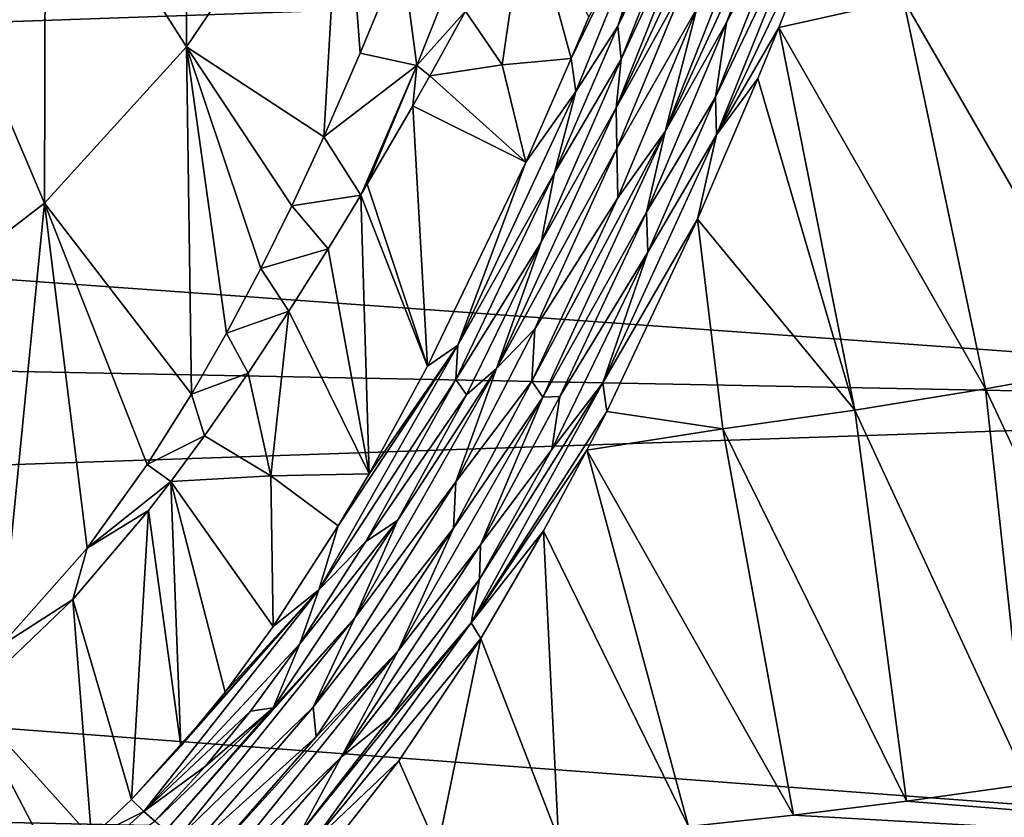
# Model space of a CAD drawing. Header units: millimetres. Extents: x -151 to 151, y -40 to 44.
# Tile 32 of 124: x -122 to -112, y -2 to 6. Entities that reach past the tile are written whole.
import ezdxf

# ---------------------------------------------------------------- set-up
doc = ezdxf.new("R2010")
doc.units = ezdxf.units.MM
doc.header["$LTSCALE"] = 45.597872
for name, color, linetype in [('280', 7, 'CONTINUOUS'), ('284', 7, 'CONTINUOUS'), ('299', 7, 'CONTINUOUS'), ('363', 7, 'CONTINUOUS'), ('364', 7, 'CONTINUOUS'), ('381', 7, 'CONTINUOUS'), ('393', 7, 'CONTINUOUS'), ('412', 7, 'CONTINUOUS'), ('473', 7, 'CONTINUOUS'), ('490', 7, 'CONTINUOUS'), ('540', 7, 'CONTINUOUS'), ('541', 7, 'CONTINUOUS')]:
    doc.layers.add(name, color=color, linetype=linetype)

msp = doc.modelspace()

# ---------------------------------------------------------------- linework, layer by layer
at = {"layer": '280', "color": 7, "linetype": 'CONTINUOUS', "true_color": 0xa2afbf}
for points in [[(-147.682, 5.274, -19.195), (-147.682, 7.481, -18.447), (-104.2, 6.787, -20.322), (-147.682, 5.274, -19.195)], [(-104.2, 2.155, -21.316), (-147.682, 5.274, -19.195), (-104.2, 6.787, -20.322), (-104.2, 2.155, -21.316)], [(-147.682, 2.995, -19.68), (-147.682, 5.274, -19.195), (-104.2, 2.155, -21.316), (-147.682, 2.995, -19.68)], [(-147.682, 0.676, -19.895), (-147.682, 2.995, -19.68), (-104.2, 2.155, -21.316), (-147.682, 0.676, -19.895)], [(-104.2, -2.581, -21.269), (-147.682, 0.676, -19.895), (-104.2, 2.155, -21.316), (-104.2, -2.581, -21.269)], [(-147.682, -1.653, -19.838), (-147.682, 0.676, -19.895), (-104.2, -2.581, -21.269), (-147.682, -1.653, -19.838)], [(-147.682, -3.959, -19.509), (-147.682, -1.653, -19.838), (-104.2, -2.581, -21.269), (-147.682, -3.959, -19.509)], [(-111.815, -1.794, 21.083), (-113.085, -1.971, 21.023), (-104.2, -2.684, 21.256), (-111.815, -1.794, 21.083)], [(-113.085, -1.971, 21.023), (-114.26, -2.115, 20.967), (-104.2, -2.684, 21.256), (-113.085, -1.971, 21.023)], [(-114.26, -2.115, 20.967), (-115.355, -2.234, 20.916), (-104.2, -2.684, 21.256), (-114.26, -2.115, 20.967)]]:
    msp.add_3dface(points, dxfattribs=at)
at = {"layer": '284', "color": 7, "linetype": 'CONTINUOUS', "true_color": 0xa2afbf}
for points in [[(-114.414, 6.091, 21.52), (-113.115, 6.382, 21.52), (-113.849, 7.53, 21.748), (-114.414, 6.091, 21.52)], [(-117.678, 6.259, 21.624), (-117.297, 5.702, 21.516), (-117.041, 7.461, 21.873), (-117.678, 6.259, 21.624)], [(-117.297, 5.702, 21.516), (-116.577, 5.768, 21.517), (-117.041, 7.461, 21.873), (-117.297, 5.702, 21.516)], [(-116.577, 5.768, 21.517), (-116.393, 6.201, 21.589), (-117.041, 7.461, 21.873), (-116.577, 5.768, 21.517)], [(-111.856, 6.637, 21.502), (-113.115, 6.382, 21.52), (-110.913, 2.57, 21.234), (-111.856, 6.637, 21.502)], [(-113.115, 6.382, 21.52), (-114.414, 6.091, 21.52), (-112.26, 2.325, 21.213), (-113.115, 6.382, 21.52)], [(-110.913, 2.57, 21.234), (-113.115, 6.382, 21.52), (-112.26, 2.325, 21.213), (-110.913, 2.57, 21.234)], [(-118.05, 5.586, 21.503), (-117.297, 5.702, 21.516), (-117.678, 6.259, 21.624), (-118.05, 5.586, 21.503)], [(-113.622, 2.105, 21.187), (-114.414, 6.091, 21.52), (-114.632, 5.559, 21.45), (-113.622, 2.105, 21.187)], [(-112.26, 2.325, 21.213), (-114.414, 6.091, 21.52), (-113.622, 2.105, 21.187), (-112.26, 2.325, 21.213)], [(-116.577, 5.768, 21.517), (-117.297, 5.702, 21.516), (-117.051, 4.688, 21.362), (-116.577, 5.768, 21.517)], [(-117.297, 5.702, 21.516), (-118.05, 5.586, 21.503), (-117.051, 4.688, 21.362), (-117.297, 5.702, 21.516)], [(-118.05, 5.586, 21.503), (-118.227, 5.273, 21.452), (-117.051, 4.688, 21.362), (-118.05, 5.586, 21.503)], [(-115.262, 4.092, 21.293), (-113.622, 2.105, 21.187), (-114.632, 5.559, 21.45), (-115.262, 4.092, 21.293)], [(-118.075, 2.562, 21.14), (-118.227, 5.273, 21.452), (-118.703, 4.458, 21.329), (-118.075, 2.562, 21.14)], [(-117.051, 4.688, 21.362), (-118.227, 5.273, 21.452), (-118.075, 2.562, 21.14), (-117.051, 4.688, 21.362)], [(-118.771, 4.343, 21.314), (-118.075, 2.562, 21.14), (-118.703, 4.458, 21.329), (-118.771, 4.343, 21.314)], [(-119.11, 3.785, 21.241), (-118.685, 1.441, 21.05), (-118.771, 4.343, 21.314), (-119.11, 3.785, 21.241)], [(-118.685, 1.441, 21.05), (-118.075, 2.562, 21.14), (-118.771, 4.343, 21.314), (-118.685, 1.441, 21.05)], [(-116.208, 2.091, 21.142), (-114.999, 1.909, 21.155), (-115.262, 4.092, 21.293), (-116.208, 2.091, 21.142)], [(-114.999, 1.909, 21.155), (-113.622, 2.105, 21.187), (-115.262, 4.092, 21.293), (-114.999, 1.909, 21.155)], [(-119.52, 3.134, 21.166), (-118.685, 1.441, 21.05), (-119.11, 3.785, 21.241), (-119.52, 3.134, 21.166)], [(-119.945, 2.49, 21.098), (-119.708, 1.419, 21.023), (-119.52, 3.134, 21.166), (-119.945, 2.49, 21.098)], [(-119.708, 1.419, 21.023), (-118.685, 1.441, 21.05), (-119.52, 3.134, 21.166), (-119.708, 1.419, 21.023)], [(-110.43, -1.575, 21.149), (-110.913, 2.57, 21.234), (-112.26, 2.325, 21.213), (-110.43, -1.575, 21.149)], [(-120.401, 1.835, 21.034), (-119.708, 1.419, 21.023), (-119.945, 2.49, 21.098), (-120.401, 1.835, 21.034)], [(-111.815, -1.794, 21.083), (-112.26, 2.325, 21.213), (-113.622, 2.105, 21.187), (-111.815, -1.794, 21.083)], [(-111.815, -1.794, 21.083), (-110.43, -1.575, 21.149), (-112.26, 2.325, 21.213), (-111.815, -1.794, 21.083)], [(-116.414, 1.686, 21.116), (-114.999, 1.909, 21.155), (-116.208, 2.091, 21.142), (-116.414, 1.686, 21.116)], [(-113.085, -1.971, 21.023), (-113.622, 2.105, 21.187), (-114.999, 1.909, 21.155), (-113.085, -1.971, 21.023)], [(-113.085, -1.971, 21.023), (-111.815, -1.794, 21.083), (-113.622, 2.105, 21.187), (-113.085, -1.971, 21.023)], [(-114.26, -2.115, 20.967), (-114.999, 1.909, 21.155), (-116.414, 1.686, 21.116), (-114.26, -2.115, 20.967)], [(-114.26, -2.115, 20.967), (-113.085, -1.971, 21.023), (-114.999, 1.909, 21.155), (-114.26, -2.115, 20.967)], [(-120.75, 1.362, 20.991), (-119.708, 1.419, 21.023), (-120.401, 1.835, 21.034), (-120.75, 1.362, 20.991)], [(-115.355, -2.234, 20.916), (-116.414, 1.686, 21.116), (-116.865, 0.845, 21.064), (-115.355, -2.234, 20.916)], [(-115.355, -2.234, 20.916), (-114.26, -2.115, 20.967), (-116.414, 1.686, 21.116), (-115.355, -2.234, 20.916)], [(-118.685, 1.441, 21.05), (-119.708, 1.419, 21.023), (-119.005, 0.897, 21.009), (-118.685, 1.441, 21.05)], [(-120.75, 1.362, 20.991), (-120.984, 1.06, 20.964), (-120.645, -1.396, 20.81), (-120.75, 1.362, 20.991)], [(-119.708, 1.419, 21.023), (-120.75, 1.362, 20.991), (-119.683, -0.151, 20.928), (-119.708, 1.419, 21.023)], [(-119.683, -0.151, 20.928), (-120.75, 1.362, 20.991), (-120.185, -0.835, 20.868), (-119.683, -0.151, 20.928)], [(-120.185, -0.835, 20.868), (-120.75, 1.362, 20.991), (-120.645, -1.396, 20.81), (-120.185, -0.835, 20.868)], [(-119.005, 0.897, 21.009), (-119.708, 1.419, 21.023), (-119.683, -0.151, 20.928), (-119.005, 0.897, 21.009)], [(-121.162, -1.953, 20.742), (-120.984, 1.06, 20.964), (-121.773, 0.13, 20.879), (-121.162, -1.953, 20.742)], [(-120.645, -1.396, 20.81), (-120.984, 1.06, 20.964), (-121.162, -1.953, 20.742), (-120.645, -1.396, 20.81)], [(-117.521, -0.276, 20.989), (-116.711, -2.363, 20.855), (-116.865, 0.845, 21.064), (-117.521, -0.276, 20.989)], [(-116.711, -2.363, 20.855), (-115.355, -2.234, 20.916), (-116.865, 0.845, 21.064), (-116.711, -2.363, 20.855)], [(-122.87, -0.917, 20.771), (-121.576, -2.348, 20.685), (-121.773, 0.13, 20.879), (-122.87, -0.917, 20.771)], [(-121.576, -2.348, 20.685), (-121.162, -1.953, 20.742), (-121.773, 0.13, 20.879), (-121.576, -2.348, 20.685)], [(-118.375, -1.551, 20.875), (-117.972, -2.463, 20.799), (-117.521, -0.276, 20.989), (-118.375, -1.551, 20.875)], [(-117.972, -2.463, 20.799), (-116.711, -2.363, 20.855), (-117.521, -0.276, 20.989), (-117.972, -2.463, 20.799)], [(-123.327, -2.706, 20.58), (-121.956, -2.671, 20.633), (-122.87, -0.917, 20.771), (-123.327, -2.706, 20.58)], [(-121.956, -2.671, 20.633), (-121.576, -2.348, 20.685), (-122.87, -0.917, 20.771), (-121.956, -2.671, 20.633)], [(-119.157, -2.542, 20.748), (-117.972, -2.463, 20.799), (-118.375, -1.551, 20.875), (-119.157, -2.542, 20.748)]]:
    msp.add_3dface(points, dxfattribs=at)
at = {"layer": '299', "color": 7, "linetype": 'CONTINUOUS', "true_color": 0xa2afbf}
for points in [[(-122.058, 8.195, 19.139), (-120.586, 5.888, 20.511), (-120.579, 9.511, 19.383), (-122.058, 8.195, 19.139)], [(-120.586, 5.888, 20.511), (-118.96, 8.292, 20.887), (-120.579, 9.511, 19.383), (-120.586, 5.888, 20.511)], [(-118.96, 8.292, 20.887), (-120.586, 5.888, 20.511), (-119.157, 4.952, 21.255), (-118.96, 8.292, 20.887)], [(-118.776, 5.824, 21.353), (-118.96, 8.292, 20.887), (-119.157, 4.952, 21.255), (-118.776, 5.824, 21.353)], [(-118.343, 6.873, 21.491), (-118.96, 8.292, 20.887), (-118.776, 5.824, 21.353), (-118.343, 6.873, 21.491)], [(-123.391, 7.372, 19.023), (-122.067, 4.26, 20.354), (-122.058, 8.195, 19.139), (-123.391, 7.372, 19.023)], [(-122.067, 4.26, 20.354), (-120.586, 5.888, 20.511), (-122.058, 8.195, 19.139), (-122.067, 4.26, 20.354)], [(-123.404, 3.232, 20.27), (-122.067, 4.26, 20.354), (-123.391, 7.372, 19.023), (-123.404, 3.232, 20.27)], [(-120.586, 5.888, 20.511), (-122.067, 4.26, 20.354), (-120.534, 2.271, 21.021), (-120.586, 5.888, 20.511)], [(-119.157, 4.952, 21.255), (-120.586, 5.888, 20.511), (-119.491, 4.232, 21.184), (-119.157, 4.952, 21.255)], [(-119.491, 4.232, 21.184), (-120.586, 5.888, 20.511), (-119.813, 3.578, 21.126), (-119.491, 4.232, 21.184)], [(-119.813, 3.578, 21.126), (-120.586, 5.888, 20.511), (-120.17, 2.907, 21.071), (-119.813, 3.578, 21.126)], [(-120.17, 2.907, 21.071), (-120.586, 5.888, 20.511), (-120.534, 2.271, 21.021), (-120.17, 2.907, 21.071)], [(-122.067, 4.26, 20.354), (-123.404, 3.232, 20.27), (-122.524, -0.353, 20.81), (-122.067, 4.26, 20.354)], [(-121.623, 0.666, 20.898), (-122.067, 4.26, 20.354), (-122.524, -0.353, 20.81), (-121.623, 0.666, 20.898)], [(-120.534, 2.271, 21.021), (-122.067, 4.26, 20.354), (-120.998, 1.536, 20.965), (-120.534, 2.271, 21.021)], [(-120.998, 1.536, 20.965), (-122.067, 4.26, 20.354), (-121.623, 0.666, 20.898), (-120.998, 1.536, 20.965)]]:
    msp.add_3dface(points, dxfattribs=at)
at = {"layer": '363', "color": 7, "linetype": 'CONTINUOUS', "true_color": 0xa2afbf}
for points in [[(-114.162, 7.66, 21.667), (-114.335, 7.753, 21.538), (-114.959, 6.142, 21.264), (-114.162, 7.66, 21.667)], [(-114.162, 7.66, 21.667), (-114.959, 6.142, 21.264), (-115.074, 5.366, 21.31), (-114.162, 7.66, 21.667)], [(-114.959, 6.142, 21.264), (-115.792, 4.166, 21.023), (-115.074, 5.366, 21.31), (-114.959, 6.142, 21.264)], [(-115.074, 5.366, 21.31), (-115.792, 4.166, 21.023), (-115.779, 3.75, 21.14), (-115.074, 5.366, 21.31)], [(-115.792, 4.166, 21.023), (-116.696, 2.246, 20.866), (-115.779, 3.75, 21.14), (-115.792, 4.166, 21.023)], [(-115.779, 3.75, 21.14), (-116.696, 2.246, 20.866), (-116.78, 1.695, 20.986), (-115.779, 3.75, 21.14)], [(-116.696, 2.246, 20.866), (-117.523, 0.702, 20.763), (-116.78, 1.695, 20.986), (-116.696, 2.246, 20.866)], [(-116.78, 1.695, 20.986), (-117.523, 0.702, 20.763), (-117.532, 0.343, 20.897), (-116.78, 1.695, 20.986)], [(-117.523, 0.702, 20.763), (-118.976, -1.51, 20.582), (-117.532, 0.343, 20.897), (-117.523, 0.702, 20.763)], [(-117.532, 0.343, 20.897), (-118.976, -1.51, 20.582), (-118.458, -1.092, 20.781), (-117.532, 0.343, 20.897)], [(-118.976, -1.51, 20.582), (-119.406, -2.306, 20.637), (-118.458, -1.092, 20.781), (-118.976, -1.51, 20.582)], [(-120.177, -2.885, 20.391), (-119.406, -2.306, 20.637), (-118.976, -1.51, 20.582), (-120.177, -2.885, 20.391)]]:
    msp.add_3dface(points, dxfattribs=at)
at = {"layer": '364', "color": 7, "linetype": 'CONTINUOUS', "true_color": 0xa2afbf}
for points in [[(-115.152, 8.045, 21.648), (-115.308, 8.069, 21.82), (-116.092, 6.104, 21.441), (-115.152, 8.045, 21.648)], [(-116.058, 5.759, 21.227), (-115.152, 8.045, 21.648), (-116.092, 6.104, 21.441), (-116.058, 5.759, 21.227)], [(-116.752, 4.575, 21.224), (-116.058, 5.759, 21.227), (-116.092, 6.104, 21.441), (-116.752, 4.575, 21.224)], [(-116.892, 3.855, 20.99), (-116.058, 5.759, 21.227), (-116.752, 4.575, 21.224), (-116.892, 3.855, 20.99)], [(-117.781, 2.423, 21.012), (-116.892, 3.855, 20.99), (-116.752, 4.575, 21.224), (-117.781, 2.423, 21.012)], [(-117.668, 2.265, 20.849), (-116.892, 3.855, 20.99), (-117.781, 2.423, 21.012), (-117.668, 2.265, 20.849)], [(-118.719, 0.735, 20.884), (-117.668, 2.265, 20.849), (-117.781, 2.423, 21.012), (-118.719, 0.735, 20.884)], [(-118.388, 0.955, 20.753), (-117.668, 2.265, 20.849), (-118.719, 0.735, 20.884), (-118.388, 0.955, 20.753)], [(-119.685, -0.997, 20.598), (-118.388, 0.955, 20.753), (-119.407, -0.332, 20.8), (-119.685, -0.997, 20.598)], [(-119.407, -0.332, 20.8), (-118.388, 0.955, 20.753), (-118.719, 0.735, 20.884), (-119.407, -0.332, 20.8)], [(-119.919, -1.031, 20.736), (-119.685, -0.997, 20.598), (-119.407, -0.332, 20.8), (-119.919, -1.031, 20.736)], [(-120.8, -2.273, 20.446), (-119.685, -0.997, 20.598), (-120.919, -2.179, 20.596), (-120.8, -2.273, 20.446)], [(-120.919, -2.179, 20.596), (-119.685, -0.997, 20.598), (-120.388, -1.606, 20.673), (-120.919, -2.179, 20.596)], [(-120.388, -1.606, 20.673), (-119.685, -0.997, 20.598), (-119.919, -1.031, 20.736), (-120.388, -1.606, 20.673)]]:
    msp.add_3dface(points, dxfattribs=at)
at = {"layer": '381', "color": 7, "linetype": 'CONTINUOUS', "true_color": 0xa2afbf}
for points in [[(-115.394, 6.545, 21.218), (-116.102, 4.829, 20.973), (-115.267, 6.287, 21.17), (-115.394, 6.545, 21.218)], [(-115.267, 6.287, 21.17), (-116.102, 4.829, 20.973), (-116.092, 4.317, 20.914), (-115.267, 6.287, 21.17)], [(-116.102, 4.829, 20.973), (-116.958, 2.95, 20.786), (-116.092, 4.317, 20.914), (-116.102, 4.829, 20.973)], [(-116.092, 4.317, 20.914), (-116.958, 2.95, 20.786), (-116.988, 2.405, 20.747), (-116.092, 4.317, 20.914)], [(-116.958, 2.95, 20.786), (-117.78, 1.357, 20.667), (-116.988, 2.405, 20.747), (-116.958, 2.95, 20.786)], [(-116.988, 2.405, 20.747), (-117.78, 1.357, 20.667), (-117.805, 0.875, 20.64), (-116.988, 2.405, 20.747)], [(-117.78, 1.357, 20.667), (-119.268, -0.99, 20.486), (-117.805, 0.875, 20.64), (-117.78, 1.357, 20.667)], [(-117.805, 0.875, 20.64), (-119.268, -0.99, 20.486), (-119.235, -1.3, 20.464), (-117.805, 0.875, 20.64)], [(-119.268, -0.99, 20.486), (-120.56, -2.489, 20.302), (-119.235, -1.3, 20.464), (-119.268, -0.99, 20.486)], [(-120.56, -2.489, 20.302), (-120.408, -2.638, 20.288), (-119.235, -1.3, 20.464), (-120.56, -2.489, 20.302)]]:
    msp.add_3dface(points, dxfattribs=at)
at = {"layer": '393', "color": 7, "linetype": 'CONTINUOUS', "true_color": 0xa2afbf}
for points in [[(-115.013, 8.015, 21.538), (-116.058, 5.759, 21.227), (-116.11, 5.254, 21.06), (-115.013, 8.015, 21.538)], [(-114.85, 7.962, 21.484), (-115.013, 8.015, 21.538), (-116.11, 5.254, 21.06), (-114.85, 7.962, 21.484)], [(-115.152, 8.045, 21.648), (-116.058, 5.759, 21.227), (-115.013, 8.015, 21.538), (-115.152, 8.045, 21.648)], [(-115.394, 6.545, 21.218), (-114.85, 7.962, 21.484), (-116.11, 5.254, 21.06), (-115.394, 6.545, 21.218)], [(-116.102, 4.829, 20.973), (-115.394, 6.545, 21.218), (-116.11, 5.254, 21.06), (-116.102, 4.829, 20.973)], [(-116.058, 5.759, 21.227), (-116.892, 3.855, 20.99), (-116.11, 5.254, 21.06), (-116.058, 5.759, 21.227)], [(-116.892, 3.855, 20.99), (-117.358, 2.537, 20.781), (-116.11, 5.254, 21.06), (-116.892, 3.855, 20.99)], [(-117.358, 2.537, 20.781), (-116.102, 4.829, 20.973), (-116.11, 5.254, 21.06), (-117.358, 2.537, 20.781)], [(-116.958, 2.95, 20.786), (-116.102, 4.829, 20.973), (-117.358, 2.537, 20.781), (-116.958, 2.95, 20.786)], [(-116.892, 3.855, 20.99), (-117.668, 2.265, 20.849), (-117.358, 2.537, 20.781), (-116.892, 3.855, 20.99)], [(-117.78, 1.357, 20.667), (-116.958, 2.95, 20.786), (-117.358, 2.537, 20.781), (-117.78, 1.357, 20.667)], [(-118.388, 0.955, 20.753), (-118.834, -0.059, 20.592), (-117.358, 2.537, 20.781), (-118.388, 0.955, 20.753)], [(-118.834, -0.059, 20.592), (-117.78, 1.357, 20.667), (-117.358, 2.537, 20.781), (-118.834, -0.059, 20.592)], [(-117.668, 2.265, 20.849), (-118.388, 0.955, 20.753), (-117.358, 2.537, 20.781), (-117.668, 2.265, 20.849)], [(-119.268, -0.99, 20.486), (-117.78, 1.357, 20.667), (-118.834, -0.059, 20.592), (-119.268, -0.99, 20.486)], [(-118.388, 0.955, 20.753), (-119.685, -0.997, 20.598), (-118.834, -0.059, 20.592), (-118.388, 0.955, 20.753)], [(-119.685, -0.997, 20.598), (-120.8, -2.273, 20.446), (-118.834, -0.059, 20.592), (-119.685, -0.997, 20.598)], [(-120.8, -2.273, 20.446), (-120.687, -2.369, 20.345), (-118.834, -0.059, 20.592), (-120.8, -2.273, 20.446)], [(-120.687, -2.369, 20.345), (-119.268, -0.99, 20.486), (-118.834, -0.059, 20.592), (-120.687, -2.369, 20.345)], [(-120.56, -2.489, 20.302), (-119.268, -0.99, 20.486), (-120.687, -2.369, 20.345), (-120.56, -2.489, 20.302)]]:
    msp.add_3dface(points, dxfattribs=at)
at = {"layer": '412', "color": 7, "linetype": 'CONTINUOUS', "true_color": 0xa2afbf}
for points in [[(-114.335, 7.753, 21.538), (-114.484, 7.823, 21.467), (-115.6, 5.008, 21.023), (-114.335, 7.753, 21.538)], [(-114.484, 7.823, 21.467), (-115.267, 6.287, 21.17), (-115.6, 5.008, 21.023), (-114.484, 7.823, 21.467)], [(-114.959, 6.142, 21.264), (-114.335, 7.753, 21.538), (-115.6, 5.008, 21.023), (-114.959, 6.142, 21.264)], [(-115.267, 6.287, 21.17), (-116.092, 4.317, 20.914), (-115.6, 5.008, 21.023), (-115.267, 6.287, 21.17)], [(-115.792, 4.166, 21.023), (-114.959, 6.142, 21.264), (-115.6, 5.008, 21.023), (-115.792, 4.166, 21.023)], [(-116.092, 4.317, 20.914), (-116.988, 2.405, 20.747), (-115.6, 5.008, 21.023), (-116.092, 4.317, 20.914)], [(-116.988, 2.405, 20.747), (-116.873, 2.24, 20.77), (-115.6, 5.008, 21.023), (-116.988, 2.405, 20.747)], [(-116.873, 2.24, 20.77), (-115.792, 4.166, 21.023), (-115.6, 5.008, 21.023), (-116.873, 2.24, 20.77)], [(-116.696, 2.246, 20.866), (-115.792, 4.166, 21.023), (-116.873, 2.24, 20.77), (-116.696, 2.246, 20.866)], [(-116.988, 2.405, 20.747), (-117.805, 0.875, 20.64), (-116.873, 2.24, 20.77), (-116.988, 2.405, 20.747)], [(-118.383, -0.405, 20.586), (-117.523, 0.702, 20.763), (-116.873, 2.24, 20.77), (-118.383, -0.405, 20.586)], [(-117.805, 0.875, 20.64), (-118.383, -0.405, 20.586), (-116.873, 2.24, 20.77), (-117.805, 0.875, 20.64)], [(-117.523, 0.702, 20.763), (-116.696, 2.246, 20.866), (-116.873, 2.24, 20.77), (-117.523, 0.702, 20.763)], [(-117.805, 0.875, 20.64), (-119.235, -1.3, 20.464), (-118.383, -0.405, 20.586), (-117.805, 0.875, 20.64)], [(-118.976, -1.51, 20.582), (-117.523, 0.702, 20.763), (-118.383, -0.405, 20.586), (-118.976, -1.51, 20.582)], [(-119.235, -1.3, 20.464), (-120.408, -2.638, 20.288), (-118.383, -0.405, 20.586), (-119.235, -1.3, 20.464)], [(-120.408, -2.638, 20.288), (-120.283, -2.766, 20.309), (-118.383, -0.405, 20.586), (-120.408, -2.638, 20.288)], [(-120.283, -2.766, 20.309), (-118.976, -1.51, 20.582), (-118.383, -0.405, 20.586), (-120.283, -2.766, 20.309)], [(-120.177, -2.885, 20.391), (-118.976, -1.51, 20.582), (-120.283, -2.766, 20.309), (-120.177, -2.885, 20.391)]]:
    msp.add_3dface(points, dxfattribs=at)
at = {"layer": '473', "color": 7, "linetype": 'CONTINUOUS', "true_color": 0xa2afbf}
for points in [[(-118.343, 6.873, 21.491), (-118.186, 5.693, 21.513), (-117.653, 7.042, 21.75), (-118.343, 6.873, 21.491)], [(-118.186, 5.693, 21.513), (-117.678, 6.259, 21.624), (-117.653, 7.042, 21.75), (-118.186, 5.693, 21.513)], [(-118.343, 6.873, 21.491), (-118.776, 5.824, 21.353), (-118.186, 5.693, 21.513), (-118.343, 6.873, 21.491)], [(-118.05, 5.586, 21.503), (-117.678, 6.259, 21.624), (-118.186, 5.693, 21.513), (-118.05, 5.586, 21.503)], [(-118.776, 5.824, 21.353), (-119.157, 4.952, 21.255), (-118.186, 5.693, 21.513), (-118.776, 5.824, 21.353)], [(-119.157, 4.952, 21.255), (-118.771, 4.343, 21.314), (-118.186, 5.693, 21.513), (-119.157, 4.952, 21.255)], [(-118.771, 4.343, 21.314), (-118.703, 4.458, 21.329), (-118.186, 5.693, 21.513), (-118.771, 4.343, 21.314)], [(-118.703, 4.458, 21.329), (-118.227, 5.273, 21.452), (-118.186, 5.693, 21.513), (-118.703, 4.458, 21.329)], [(-118.227, 5.273, 21.452), (-118.05, 5.586, 21.503), (-118.186, 5.693, 21.513), (-118.227, 5.273, 21.452)], [(-118.771, 4.343, 21.314), (-119.157, 4.952, 21.255), (-119.491, 4.232, 21.184), (-118.771, 4.343, 21.314)], [(-119.11, 3.785, 21.241), (-118.771, 4.343, 21.314), (-119.491, 4.232, 21.184), (-119.11, 3.785, 21.241)], [(-119.11, 3.785, 21.241), (-119.491, 4.232, 21.184), (-119.813, 3.578, 21.126), (-119.11, 3.785, 21.241)], [(-119.52, 3.134, 21.166), (-119.11, 3.785, 21.241), (-119.813, 3.578, 21.126), (-119.52, 3.134, 21.166)], [(-119.52, 3.134, 21.166), (-119.813, 3.578, 21.126), (-120.17, 2.907, 21.071), (-119.52, 3.134, 21.166)], [(-119.945, 2.49, 21.098), (-119.52, 3.134, 21.166), (-120.17, 2.907, 21.071), (-119.945, 2.49, 21.098)], [(-119.945, 2.49, 21.098), (-120.17, 2.907, 21.071), (-120.534, 2.271, 21.021), (-119.945, 2.49, 21.098)], [(-120.401, 1.835, 21.034), (-119.945, 2.49, 21.098), (-120.534, 2.271, 21.021), (-120.401, 1.835, 21.034)], [(-120.401, 1.835, 21.034), (-120.534, 2.271, 21.021), (-120.998, 1.536, 20.965), (-120.401, 1.835, 21.034)], [(-120.75, 1.362, 20.991), (-120.401, 1.835, 21.034), (-120.998, 1.536, 20.965), (-120.75, 1.362, 20.991)], [(-120.75, 1.362, 20.991), (-120.998, 1.536, 20.965), (-121.623, 0.666, 20.898), (-120.75, 1.362, 20.991)], [(-120.984, 1.06, 20.964), (-120.75, 1.362, 20.991), (-121.623, 0.666, 20.898), (-120.984, 1.06, 20.964)], [(-121.773, 0.13, 20.879), (-120.984, 1.06, 20.964), (-121.623, 0.666, 20.898), (-121.773, 0.13, 20.879)], [(-121.773, 0.13, 20.879), (-121.623, 0.666, 20.898), (-122.524, -0.353, 20.81), (-121.773, 0.13, 20.879)], [(-122.87, -0.917, 20.771), (-121.773, 0.13, 20.879), (-122.524, -0.353, 20.81), (-122.87, -0.917, 20.771)]]:
    msp.add_3dface(points, dxfattribs=at)
at = {"layer": '490', "color": 7, "linetype": 'CONTINUOUS', "true_color": 0xa2afbf}
for points in [[(-114.162, 7.66, 21.667), (-115.074, 5.366, 21.31), (-114.009, 7.591, 21.739), (-114.162, 7.66, 21.667)], [(-114.009, 7.591, 21.739), (-115.074, 5.366, 21.31), (-115.062, 4.973, 21.354), (-114.009, 7.591, 21.739)], [(-113.849, 7.53, 21.748), (-114.009, 7.591, 21.739), (-115.062, 4.973, 21.354), (-113.849, 7.53, 21.748)], [(-114.414, 6.091, 21.52), (-113.849, 7.53, 21.748), (-115.062, 4.973, 21.354), (-114.414, 6.091, 21.52)], [(-114.632, 5.559, 21.45), (-114.414, 6.091, 21.52), (-115.062, 4.973, 21.354), (-114.632, 5.559, 21.45)], [(-115.262, 4.092, 21.293), (-114.632, 5.559, 21.45), (-115.062, 4.973, 21.354), (-115.262, 4.092, 21.293)], [(-115.074, 5.366, 21.31), (-115.779, 3.75, 21.14), (-115.062, 4.973, 21.354), (-115.074, 5.366, 21.31)], [(-116.249, 2.388, 21.129), (-115.262, 4.092, 21.293), (-115.062, 4.973, 21.354), (-116.249, 2.388, 21.129)], [(-115.779, 3.75, 21.14), (-116.249, 2.388, 21.129), (-115.062, 4.973, 21.354), (-115.779, 3.75, 21.14)], [(-116.208, 2.091, 21.142), (-115.262, 4.092, 21.293), (-116.249, 2.388, 21.129), (-116.208, 2.091, 21.142)], [(-115.779, 3.75, 21.14), (-116.78, 1.695, 20.986), (-116.249, 2.388, 21.129), (-115.779, 3.75, 21.14)], [(-117.622, -0.111, 20.964), (-116.208, 2.091, 21.142), (-116.249, 2.388, 21.129), (-117.622, -0.111, 20.964)], [(-117.532, 0.343, 20.897), (-117.622, -0.111, 20.964), (-116.249, 2.388, 21.129), (-117.532, 0.343, 20.897)], [(-116.78, 1.695, 20.986), (-117.532, 0.343, 20.897), (-116.249, 2.388, 21.129), (-116.78, 1.695, 20.986)], [(-116.414, 1.686, 21.116), (-116.208, 2.091, 21.142), (-117.622, -0.111, 20.964), (-116.414, 1.686, 21.116)], [(-116.865, 0.845, 21.064), (-116.414, 1.686, 21.116), (-117.622, -0.111, 20.964), (-116.865, 0.845, 21.064)], [(-117.521, -0.276, 20.989), (-116.865, 0.845, 21.064), (-117.622, -0.111, 20.964), (-117.521, -0.276, 20.989)], [(-117.532, 0.343, 20.897), (-118.458, -1.092, 20.781), (-117.622, -0.111, 20.964), (-117.532, 0.343, 20.897)], [(-118.458, -1.092, 20.781), (-119.406, -2.306, 20.637), (-117.622, -0.111, 20.964), (-118.458, -1.092, 20.781)], [(-119.406, -2.306, 20.637), (-119.291, -2.42, 20.724), (-117.622, -0.111, 20.964), (-119.406, -2.306, 20.637)], [(-119.291, -2.42, 20.724), (-117.521, -0.276, 20.989), (-117.622, -0.111, 20.964), (-119.291, -2.42, 20.724)], [(-118.375, -1.551, 20.875), (-117.521, -0.276, 20.989), (-119.291, -2.42, 20.724), (-118.375, -1.551, 20.875)], [(-119.157, -2.542, 20.748), (-118.375, -1.551, 20.875), (-119.291, -2.42, 20.724), (-119.157, -2.542, 20.748)]]:
    msp.add_3dface(points, dxfattribs=at)
at = {"layer": '540', "color": 7, "linetype": 'CONTINUOUS', "true_color": 0xa2afbf}
for points in [[(-121.162, -1.953, 20.742), (-121.576, -2.348, 20.685), (-121.033, -2.078, 20.7), (-121.162, -1.953, 20.742)], [(-121.576, -2.348, 20.685), (-121.84, -2.809, 20.584), (-121.033, -2.078, 20.7), (-121.576, -2.348, 20.685)], [(-121.84, -2.809, 20.584), (-120.919, -2.179, 20.596), (-121.033, -2.078, 20.7), (-121.84, -2.809, 20.584)]]:
    msp.add_3dface(points, dxfattribs=at)
at = {"layer": '541', "color": 7, "linetype": 'CONTINUOUS', "true_color": 0xa2afbf}
for points in [[(-116.393, 6.201, 21.589), (-116.577, 5.768, 21.517), (-115.447, 8.096, 21.928), (-116.393, 6.201, 21.589)], [(-115.447, 8.096, 21.928), (-116.577, 5.768, 21.517), (-116.531, 5.425, 21.428), (-115.447, 8.096, 21.928)], [(-116.092, 6.104, 21.441), (-115.447, 8.096, 21.928), (-116.531, 5.425, 21.428), (-116.092, 6.104, 21.441)], [(-116.092, 6.104, 21.441), (-115.308, 8.069, 21.82), (-115.447, 8.096, 21.928), (-116.092, 6.104, 21.441)], [(-116.752, 4.575, 21.224), (-116.092, 6.104, 21.441), (-116.531, 5.425, 21.428), (-116.752, 4.575, 21.224)], [(-116.577, 5.768, 21.517), (-117.051, 4.688, 21.362), (-116.531, 5.425, 21.428), (-116.577, 5.768, 21.517)], [(-116.531, 5.425, 21.428), (-117.051, 4.688, 21.362), (-117.761, 2.782, 21.128), (-116.531, 5.425, 21.428)], [(-116.752, 4.575, 21.224), (-116.531, 5.425, 21.428), (-117.761, 2.782, 21.128), (-116.752, 4.575, 21.224)], [(-117.051, 4.688, 21.362), (-118.075, 2.562, 21.14), (-117.761, 2.782, 21.128), (-117.051, 4.688, 21.362)], [(-117.781, 2.423, 21.012), (-116.752, 4.575, 21.224), (-117.761, 2.782, 21.128), (-117.781, 2.423, 21.012)], [(-117.761, 2.782, 21.128), (-119.005, 0.897, 21.009), (-119.209, 0.231, 20.931), (-117.761, 2.782, 21.128)], [(-117.781, 2.423, 21.012), (-117.761, 2.782, 21.128), (-119.209, 0.231, 20.931), (-117.781, 2.423, 21.012)], [(-118.685, 1.441, 21.05), (-119.005, 0.897, 21.009), (-117.761, 2.782, 21.128), (-118.685, 1.441, 21.05)], [(-118.075, 2.562, 21.14), (-118.685, 1.441, 21.05), (-117.761, 2.782, 21.128), (-118.075, 2.562, 21.14)], [(-118.719, 0.735, 20.884), (-117.781, 2.423, 21.012), (-119.209, 0.231, 20.931), (-118.719, 0.735, 20.884)], [(-119.005, 0.897, 21.009), (-119.683, -0.151, 20.928), (-119.209, 0.231, 20.931), (-119.005, 0.897, 21.009)], [(-119.407, -0.332, 20.8), (-118.719, 0.735, 20.884), (-119.209, 0.231, 20.931), (-119.407, -0.332, 20.8)], [(-120.645, -1.396, 20.81), (-121.162, -1.953, 20.742), (-119.209, 0.231, 20.931), (-120.645, -1.396, 20.81)], [(-121.162, -1.953, 20.742), (-121.033, -2.078, 20.7), (-119.209, 0.231, 20.931), (-121.162, -1.953, 20.742)], [(-121.033, -2.078, 20.7), (-119.407, -0.332, 20.8), (-119.209, 0.231, 20.931), (-121.033, -2.078, 20.7)], [(-120.185, -0.835, 20.868), (-120.645, -1.396, 20.81), (-119.209, 0.231, 20.931), (-120.185, -0.835, 20.868)], [(-119.683, -0.151, 20.928), (-120.185, -0.835, 20.868), (-119.209, 0.231, 20.931), (-119.683, -0.151, 20.928)], [(-119.919, -1.031, 20.736), (-119.407, -0.332, 20.8), (-121.033, -2.078, 20.7), (-119.919, -1.031, 20.736)], [(-120.388, -1.606, 20.673), (-119.919, -1.031, 20.736), (-121.033, -2.078, 20.7), (-120.388, -1.606, 20.673)], [(-120.919, -2.179, 20.596), (-120.388, -1.606, 20.673), (-121.033, -2.078, 20.7), (-120.919, -2.179, 20.596)]]:
    msp.add_3dface(points, dxfattribs=at)

doc.saveas('drawing.dxf')
